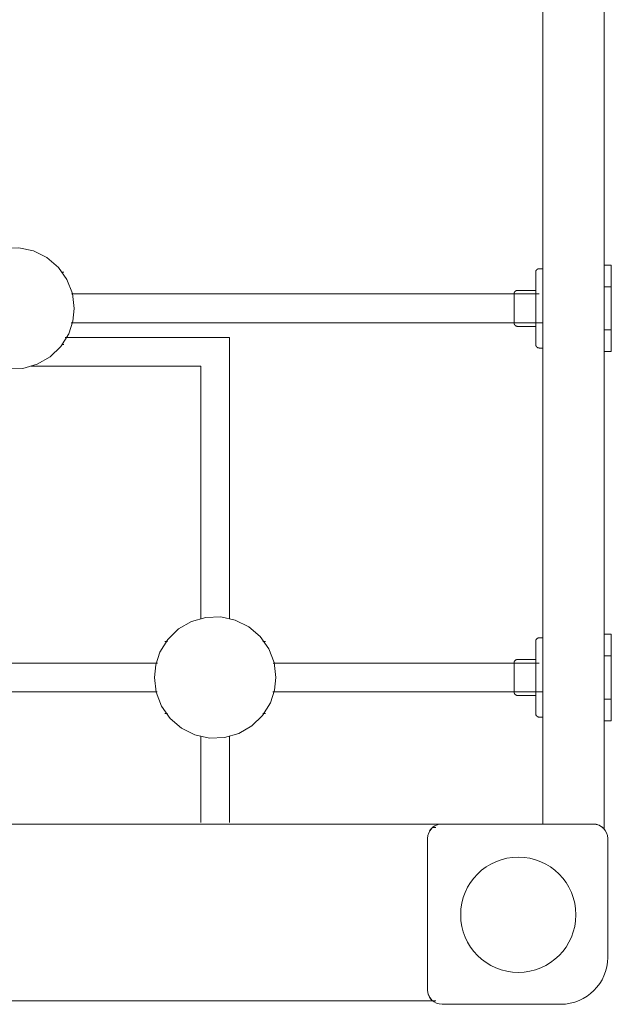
# Model space of a CAD drawing. Header units: inches. Extents: x -1 to 4727, y -3 to 1727.
# Tile 78 of 163: x 2738 to 2748, y 1375 to 1392. Entities that reach past the tile are written whole.
import ezdxf

# ---------------------------------------------------------------- set-up
doc = ezdxf.new("R2010")
doc.units = ezdxf.units.IN
doc.header["$LTSCALE"] = 42
doc.header["$MEASUREMENT"] = 0
doc.layers.get('0').update_dxf_attribs({"linetype": 'CONTINUOUS'})
doc.layers.add('I-FURN', color=8, linetype='CONTINUOUS')

# ---------------------------------------------------------------- blocks, each defined once
blk = doc.blocks.new('Game - Foosball Table - Default-3751008-FURNITURE PLAN - FLOOR 09 - EAST')
at = {"lineweight": 9}
for p, q in [((15.247, 15.125), (15.622, 15.125)), ((15.247, 15.125), (15.247, 15)), ((15.622, 15.125), (16.372, 15.125)), ((15.622, 15.125), (15.622, 15)), ((16.372, 15.125), (16.747, 15.125)), ((16.372, 15), (16.372, 15.125)), ((16.747, 15.125), (16.747, 15)), ((21.646, 15.125), (22.021, 15.125)), ((21.646, 15.125), (21.646, 15)), ((22.021, 15.125), (22.771, 15.125)), ((22.021, 15.125), (22.021, 15)), ((22.771, 15.125), (23.146, 15.125)), ((22.771, 15), (22.771, 15.125)), ((23.146, 15.125), (23.146, 15)), ((27.25, 15.062), (25.187, 15.062)), ((25.022, 15), (-25.022, 15)), ((24.937, 14.812), (24.937, 12.187)), ((28.062, 12.187), (28.062, 14.25)), ((-24.937, 13.937), (24.937, 13.937)), ((15.31, 13.937), (15.31, 13.875)), ((15.747, 13.875), (15.747, 5.755)), ((16.247, 5.753), (16.247, 13.937)), ((16.685, 13.875), (16.685, 13.937)), ((21.708, 13.937), (21.708, 13.875)), ((22.146, 13.875), (22.146, 9.255)), ((22.646, 9.253), (22.646, 13.937)), ((23.083, 13.875), (23.083, 13.937)), ((15.685, 13.813), (15.685, 13.5)), ((15.997, 13.813), (15.726, 13.813)), ((16.268, 13.813), (15.997, 13.813)), ((16.31, 13.5), (16.31, 13.813)), ((22.083, 13.813), (22.083, 13.5)), ((22.396, 13.813), (22.125, 13.813)), ((22.666, 13.813), (22.396, 13.813)), ((22.708, 13.5), (22.708, 13.813)), ((24.937, 12.187), (24.937, -12.187)), ((25, 12.025), (25, 12.079)), ((25, 12.079), (25, 12.025)), ((28, 12.022), (28, 12.079)), ((28, -12.022), (28, 12.022)), ((25.187, 11.937), (27.812, 11.937)), ((21.771, 9.125), (21.771, 9.077)), ((21.81, 9.125), (21.81, 9.125)), ((22.988, 9.125), (22.988, 9.125)), ((23.021, 9.077), (23.021, 9.125)), ((16.5, 5.649), (16.5, 8.5)), ((16.5, 8.5), (21.379, 8.5)), ((21.379, 8.5), (16.5, 8.5)), ((16.5, 8.5), (16.5, 5.649)), ((23.414, 8.5), (24.911, 8.5)), ((24.911, 8.5), (23.414, 8.5)), ((21.378, 8), (17, 8)), ((17, 8), (17, 5.057)), ((17, 5.057), (17, 8)), ((17, 8), (21.378, 8)), ((24.911, 8), (23.412, 8)), ((23.412, 8), (24.911, 8)), ((21.771, 7.423), (21.771, 7.375)), ((21.803, 7.375), (21.803, 7.375)), ((22.982, 7.375), (22.982, 7.375)), ((23.021, 7.375), (23.021, 7.423)), ((22.146, 7.247), (22.146, 1.005)), ((22.646, 1.003), (22.646, 7.245)), ((15.372, 5.625), (15.372, 5.593)), ((15.411, 5.625), (15.411, 5.625)), ((16.589, 5.625), (16.589, 5.625)), ((16.622, 5.593), (16.622, 5.625))]:
    blk.add_line(p, q, dxfattribs=at)
at = {"lineweight": 9, "flags": 128}
for points in [[(15.372, 13.813), (15.37, 13.813), (15.367, 13.813), (15.365, 13.813), (15.362, 13.813), (15.36, 13.814), (15.357, 13.814), (15.355, 13.815), (15.352, 13.816), (15.35, 13.817), (15.348, 13.817), (15.345, 13.818), (15.343, 13.82), (15.341, 13.821), (15.339, 13.822), (15.337, 13.823), (15.335, 13.825), (15.333, 13.826), (15.331, 13.828), (15.329, 13.83), (15.327, 13.831), (15.325, 13.833), (15.324, 13.835), (15.322, 13.837), (15.321, 13.839), (15.319, 13.841), (15.318, 13.843), (15.317, 13.846), (15.316, 13.848), (15.315, 13.85), (15.314, 13.852), (15.313, 13.855), (15.312, 13.857), (15.311, 13.859), (15.311, 13.862), (15.31, 13.864), (15.31, 13.867), (15.31, 13.869), (15.31, 13.872), (15.31, 13.874), (15.31, 13.875)], [(16.685, 13.875), (16.684, 13.873), (16.684, 13.87), (16.684, 13.868), (16.684, 13.865), (16.683, 13.863), (16.683, 13.86), (16.682, 13.858), (16.681, 13.855), (16.681, 13.853), (16.68, 13.851), (16.679, 13.848), (16.677, 13.846), (16.676, 13.844), (16.675, 13.842), (16.674, 13.84), (16.672, 13.838), (16.671, 13.836), (16.669, 13.834), (16.667, 13.832), (16.666, 13.83), (16.664, 13.828), (16.662, 13.827), (16.66, 13.825), (16.658, 13.824), (16.656, 13.822), (16.654, 13.821), (16.651, 13.82), (16.649, 13.819), (16.647, 13.818), (16.645, 13.817), (16.642, 13.816), (16.64, 13.815), (16.638, 13.814), (16.635, 13.814), (16.633, 13.813), (16.63, 13.813), (16.628, 13.813), (16.625, 13.813), (16.623, 13.813), (16.622, 13.813)], [(21.771, 13.813), (21.768, 13.813), (21.766, 13.813), (21.763, 13.813), (21.761, 13.813), (21.758, 13.814), (21.756, 13.814), (21.754, 13.815), (21.751, 13.816), (21.749, 13.817), (21.746, 13.817), (21.744, 13.818), (21.742, 13.82), (21.74, 13.821), (21.738, 13.822), (21.736, 13.823), (21.734, 13.825), (21.732, 13.826), (21.73, 13.828), (21.728, 13.83), (21.726, 13.831), (21.724, 13.833), (21.723, 13.835), (21.721, 13.837), (21.72, 13.839), (21.718, 13.841), (21.717, 13.843), (21.716, 13.846), (21.715, 13.848), (21.714, 13.85), (21.713, 13.852), (21.712, 13.855), (21.711, 13.857), (21.71, 13.859), (21.71, 13.862), (21.709, 13.864), (21.709, 13.867), (21.709, 13.869), (21.708, 13.872), (21.708, 13.874), (21.708, 13.875)], [(23.083, 13.875), (23.083, 13.873), (23.083, 13.87), (23.083, 13.868), (23.083, 13.865), (23.082, 13.863), (23.082, 13.86), (23.081, 13.858), (23.08, 13.855), (23.079, 13.853), (23.078, 13.851), (23.077, 13.848), (23.076, 13.846), (23.075, 13.844), (23.074, 13.842), (23.072, 13.84), (23.071, 13.838), (23.069, 13.836), (23.068, 13.834), (23.066, 13.832), (23.064, 13.83), (23.063, 13.828), (23.061, 13.827), (23.059, 13.825), (23.057, 13.824), (23.055, 13.822), (23.052, 13.821), (23.05, 13.82), (23.048, 13.819), (23.046, 13.818), (23.043, 13.817), (23.041, 13.816), (23.039, 13.815), (23.036, 13.814), (23.034, 13.814), (23.031, 13.813), (23.029, 13.813), (23.027, 13.813), (23.024, 13.813), (23.022, 13.813), (23.021, 13.813)], [(15.731, 13.813), (15.708, 13.813), (15.686, 13.813), (15.665, 13.813), (15.644, 13.813), (15.624, 13.813), (15.604, 13.813), (15.585, 13.813), (15.566, 13.813), (15.549, 13.813), (15.532, 13.813), (15.515, 13.813), (15.5, 13.813), (15.485, 13.813), (15.471, 13.813), (15.458, 13.813), (15.446, 13.813), (15.434, 13.813), (15.424, 13.813), (15.414, 13.813), (15.406, 13.813), (15.398, 13.813), (15.392, 13.813), (15.386, 13.813), (15.381, 13.813), (15.377, 13.813), (15.375, 13.813), (15.373, 13.813), (15.372, 13.813)], [(15.372, 13.813), (15.373, 13.813), (15.374, 13.813), (15.377, 13.813), (15.38, 13.813), (15.384, 13.813), (15.39, 13.813), (15.396, 13.813), (15.404, 13.813), (15.412, 13.813), (15.421, 13.813), (15.432, 13.813), (15.443, 13.813), (15.455, 13.813), (15.467, 13.813), (15.481, 13.813), (15.496, 13.813), (15.511, 13.813), (15.527, 13.813), (15.544, 13.813), (15.562, 13.813), (15.58, 13.813), (15.599, 13.813), (15.618, 13.813), (15.639, 13.813), (15.659, 13.813), (15.681, 13.813), (15.702, 13.813), (15.725, 13.813), (15.747, 13.813), (15.771, 13.813), (15.794, 13.813), (15.818, 13.813), (15.842, 13.813), (15.866, 13.813), (15.891, 13.813), (15.916, 13.813), (15.94, 13.813), (15.965, 13.813), (15.99, 13.813), (15.997, 13.813)], [(15.997, 13.813), (16.022, 13.813), (16.047, 13.813), (16.072, 13.813), (16.097, 13.813), (16.121, 13.813), (16.146, 13.813), (16.17, 13.813), (16.194, 13.813), (16.217, 13.813), (16.24, 13.813), (16.263, 13.813), (16.286, 13.813), (16.308, 13.813), (16.329, 13.813), (16.35, 13.813), (16.37, 13.813), (16.39, 13.813), (16.409, 13.813), (16.428, 13.813), (16.445, 13.813), (16.462, 13.813), (16.479, 13.813), (16.494, 13.813), (16.509, 13.813), (16.523, 13.813), (16.536, 13.813), (16.548, 13.813), (16.56, 13.813), (16.57, 13.813), (16.58, 13.813), (16.588, 13.813), (16.596, 13.813), (16.602, 13.813), (16.608, 13.813), (16.613, 13.813), (16.617, 13.813), (16.619, 13.813), (16.621, 13.813), (16.622, 13.813)], [(16.622, 13.813), (16.622, 13.813), (16.62, 13.813), (16.618, 13.813), (16.614, 13.813), (16.61, 13.813), (16.604, 13.813), (16.598, 13.813), (16.59, 13.813), (16.582, 13.813), (16.573, 13.813), (16.562, 13.813), (16.551, 13.813), (16.539, 13.813), (16.527, 13.813), (16.513, 13.813), (16.498, 13.813), (16.483, 13.813), (16.467, 13.813), (16.45, 13.813), (16.432, 13.813), (16.414, 13.813), (16.395, 13.813), (16.376, 13.813), (16.355, 13.813), (16.335, 13.813), (16.313, 13.813), (16.292, 13.813), (16.269, 13.813)], [(22.13, 13.813), (22.107, 13.813), (22.085, 13.813), (22.064, 13.813), (22.043, 13.813), (22.023, 13.813), (22.003, 13.813), (21.984, 13.813), (21.965, 13.813), (21.947, 13.813), (21.93, 13.813), (21.914, 13.813), (21.899, 13.813), (21.884, 13.813), (21.87, 13.813), (21.857, 13.813), (21.845, 13.813), (21.833, 13.813), (21.823, 13.813), (21.813, 13.813), (21.805, 13.813), (21.797, 13.813), (21.79, 13.813), (21.785, 13.813), (21.78, 13.813), (21.776, 13.813), (21.773, 13.813), (21.772, 13.813), (21.771, 13.813)], [(21.771, 13.813), (21.771, 13.813), (21.773, 13.813), (21.775, 13.813), (21.779, 13.813), (21.783, 13.813), (21.789, 13.813), (21.795, 13.813), (21.803, 13.813), (21.811, 13.813), (21.82, 13.813), (21.83, 13.813), (21.841, 13.813), (21.853, 13.813), (21.866, 13.813), (21.88, 13.813), (21.895, 13.813), (21.91, 13.813), (21.926, 13.813), (21.943, 13.813), (21.96, 13.813), (21.979, 13.813), (21.998, 13.813), (22.017, 13.813), (22.037, 13.813), (22.058, 13.813), (22.079, 13.813), (22.101, 13.813), (22.124, 13.813), (22.146, 13.813), (22.169, 13.813), (22.193, 13.813), (22.217, 13.813), (22.241, 13.813), (22.265, 13.813), (22.29, 13.813), (22.314, 13.813), (22.339, 13.813), (22.364, 13.813), (22.389, 13.813), (22.396, 13.813)], [(22.396, 13.813), (22.421, 13.813), (22.446, 13.813), (22.471, 13.813), (22.495, 13.813), (22.52, 13.813), (22.544, 13.813), (22.569, 13.813), (22.592, 13.813), (22.616, 13.813), (22.639, 13.813), (22.662, 13.813), (22.684, 13.813), (22.706, 13.813), (22.728, 13.813), (22.749, 13.813), (22.769, 13.813), (22.789, 13.813), (22.808, 13.813), (22.826, 13.813), (22.844, 13.813), (22.861, 13.813), (22.878, 13.813), (22.893, 13.813), (22.908, 13.813), (22.922, 13.813), (22.935, 13.813), (22.947, 13.813), (22.958, 13.813), (22.969, 13.813), (22.978, 13.813), (22.987, 13.813), (22.995, 13.813), (23.001, 13.813), (23.007, 13.813), (23.012, 13.813), (23.015, 13.813), (23.018, 13.813), (23.02, 13.813), (23.021, 13.813)], [(23.021, 13.813), (23.02, 13.813), (23.019, 13.813), (23.016, 13.813), (23.013, 13.813), (23.008, 13.813), (23.003, 13.813), (22.996, 13.813), (22.989, 13.813), (22.981, 13.813), (22.971, 13.813), (22.961, 13.813), (22.95, 13.813), (22.938, 13.813), (22.925, 13.813), (22.912, 13.813), (22.897, 13.813), (22.882, 13.813), (22.866, 13.813), (22.849, 13.813), (22.831, 13.813), (22.813, 13.813), (22.794, 13.813), (22.774, 13.813), (22.754, 13.813), (22.734, 13.813), (22.712, 13.813), (22.69, 13.813), (22.668, 13.813)], [(15.747, 13.438), (15.745, 13.438), (15.742, 13.438), (15.74, 13.438), (15.737, 13.438), (15.735, 13.439), (15.732, 13.439), (15.73, 13.44), (15.727, 13.441), (15.725, 13.442), (15.723, 13.442), (15.72, 13.443), (15.718, 13.445), (15.716, 13.446), (15.714, 13.447), (15.712, 13.448), (15.71, 13.45), (15.708, 13.451), (15.706, 13.453), (15.704, 13.455), (15.702, 13.456), (15.7, 13.458), (15.699, 13.46), (15.697, 13.462), (15.696, 13.464), (15.694, 13.466), (15.693, 13.468), (15.692, 13.471), (15.691, 13.473), (15.69, 13.475), (15.689, 13.477), (15.688, 13.48), (15.687, 13.482), (15.686, 13.484), (15.686, 13.487), (15.685, 13.489), (15.685, 13.492), (15.685, 13.494), (15.685, 13.497), (15.685, 13.499), (15.685, 13.5)], [(16.31, 13.5), (16.309, 13.498), (16.309, 13.495), (16.309, 13.493), (16.309, 13.49), (16.308, 13.488), (16.308, 13.485), (16.307, 13.483), (16.306, 13.48), (16.306, 13.478), (16.305, 13.476), (16.304, 13.473), (16.302, 13.471), (16.301, 13.469), (16.3, 13.467), (16.299, 13.465), (16.297, 13.463), (16.296, 13.461), (16.294, 13.459), (16.292, 13.457), (16.291, 13.455), (16.289, 13.453), (16.287, 13.452), (16.285, 13.45), (16.283, 13.449), (16.281, 13.447), (16.279, 13.446), (16.276, 13.445), (16.274, 13.444), (16.272, 13.443), (16.27, 13.442), (16.267, 13.441), (16.265, 13.44), (16.263, 13.439), (16.26, 13.439), (16.258, 13.438), (16.255, 13.438), (16.253, 13.438), (16.25, 13.438), (16.248, 13.438), (16.247, 13.438)], [(22.146, 13.438), (22.143, 13.438), (22.141, 13.438), (22.138, 13.438), (22.136, 13.438), (22.133, 13.439), (22.131, 13.439), (22.129, 13.44), (22.126, 13.441), (22.124, 13.442), (22.121, 13.442), (22.119, 13.443), (22.117, 13.445), (22.115, 13.446), (22.113, 13.447), (22.111, 13.448), (22.109, 13.45), (22.107, 13.451), (22.105, 13.453), (22.103, 13.455), (22.101, 13.456), (22.099, 13.458), (22.098, 13.46), (22.096, 13.462), (22.095, 13.464), (22.093, 13.466), (22.092, 13.468), (22.091, 13.471), (22.09, 13.473), (22.089, 13.475), (22.088, 13.477), (22.087, 13.48), (22.086, 13.482), (22.085, 13.484), (22.085, 13.487), (22.084, 13.489), (22.084, 13.492), (22.084, 13.494), (22.083, 13.497), (22.083, 13.499), (22.083, 13.5)], [(22.708, 13.5), (22.708, 13.498), (22.708, 13.495), (22.708, 13.493), (22.708, 13.49), (22.707, 13.488), (22.707, 13.485), (22.706, 13.483), (22.705, 13.48), (22.704, 13.478), (22.703, 13.476), (22.702, 13.473), (22.701, 13.471), (22.7, 13.469), (22.699, 13.467), (22.697, 13.465), (22.696, 13.463), (22.694, 13.461), (22.693, 13.459), (22.691, 13.457), (22.689, 13.455), (22.688, 13.453), (22.686, 13.452), (22.684, 13.45), (22.682, 13.449), (22.68, 13.447), (22.677, 13.446), (22.675, 13.445), (22.673, 13.444), (22.671, 13.443), (22.668, 13.442), (22.666, 13.441), (22.664, 13.44), (22.661, 13.439), (22.659, 13.439), (22.656, 13.438), (22.654, 13.438), (22.652, 13.438), (22.649, 13.438), (22.647, 13.438), (22.646, 13.438)], [(15.832, 13.438), (15.825, 13.438), (15.818, 13.438), (15.811, 13.438), (15.804, 13.438), (15.798, 13.438), (15.792, 13.438), (15.787, 13.438), (15.781, 13.438), (15.777, 13.438), (15.772, 13.438), (15.768, 13.438), (15.764, 13.438), (15.761, 13.438), (15.758, 13.438), (15.755, 13.438), (15.753, 13.438), (15.751, 13.438), (15.749, 13.438), (15.748, 13.438), (15.747, 13.438), (15.747, 13.438)], [(15.747, 13.438), (15.747, 13.438), (15.748, 13.438), (15.749, 13.438), (15.75, 13.438), (15.752, 13.438), (15.754, 13.438), (15.757, 13.438), (15.76, 13.438), (15.763, 13.438), (15.767, 13.438), (15.771, 13.438), (15.775, 13.438), (15.78, 13.438), (15.785, 13.438), (15.791, 13.438), (15.796, 13.438), (15.803, 13.438), (15.809, 13.438), (15.816, 13.438), (15.823, 13.438), (15.83, 13.438), (15.838, 13.438), (15.846, 13.438), (15.854, 13.438), (15.862, 13.438), (15.87, 13.438), (15.879, 13.438), (15.888, 13.438), (15.897, 13.438), (15.906, 13.438), (15.916, 13.438), (15.925, 13.438), (15.935, 13.438), (15.945, 13.438), (15.955, 13.438), (15.964, 13.438), (15.974, 13.438), (15.984, 13.438), (15.994, 13.438), (15.997, 13.438)], [(15.997, 13.438), (16.007, 13.438), (16.017, 13.438), (16.027, 13.438), (16.037, 13.438), (16.047, 13.438), (16.056, 13.438), (16.066, 13.438), (16.076, 13.438), (16.085, 13.438), (16.094, 13.438), (16.104, 13.438), (16.112, 13.438), (16.121, 13.438), (16.13, 13.438), (16.138, 13.438), (16.146, 13.438), (16.154, 13.438), (16.162, 13.438), (16.169, 13.438), (16.176, 13.438), (16.183, 13.438), (16.19, 13.438), (16.196, 13.438), (16.202, 13.438), (16.207, 13.438), (16.213, 13.438), (16.218, 13.438), (16.222, 13.438), (16.226, 13.438), (16.23, 13.438), (16.233, 13.438), (16.237, 13.438), (16.239, 13.438), (16.241, 13.438), (16.243, 13.438), (16.245, 13.438), (16.246, 13.438), (16.247, 13.438), (16.247, 13.438)], [(16.247, 13.438), (16.247, 13.438), (16.246, 13.438), (16.245, 13.438), (16.244, 13.438), (16.242, 13.438), (16.24, 13.438), (16.237, 13.438), (16.234, 13.438), (16.231, 13.438), (16.227, 13.438), (16.223, 13.438), (16.219, 13.438), (16.214, 13.438), (16.209, 13.438), (16.203, 13.438), (16.198, 13.438), (16.191, 13.438), (16.185, 13.438), (16.178, 13.438), (16.171, 13.438), (16.164, 13.438)], [(22.231, 13.438), (22.224, 13.438), (22.216, 13.438), (22.21, 13.438), (22.203, 13.438), (22.197, 13.438), (22.191, 13.438), (22.185, 13.438), (22.18, 13.438), (22.175, 13.438), (22.171, 13.438), (22.167, 13.438), (22.163, 13.438), (22.159, 13.438), (22.156, 13.438), (22.154, 13.438), (22.151, 13.438), (22.149, 13.438), (22.148, 13.438), (22.147, 13.438), (22.146, 13.438), (22.146, 13.438)], [(22.146, 13.438), (22.146, 13.438), (22.147, 13.438), (22.148, 13.438), (22.149, 13.438), (22.151, 13.438), (22.153, 13.438), (22.156, 13.438), (22.159, 13.438), (22.162, 13.438), (22.166, 13.438), (22.17, 13.438), (22.174, 13.438), (22.179, 13.438), (22.184, 13.438), (22.189, 13.438), (22.195, 13.438), (22.201, 13.438), (22.208, 13.438), (22.215, 13.438), (22.222, 13.438), (22.229, 13.438), (22.237, 13.438), (22.244, 13.438), (22.252, 13.438), (22.261, 13.438), (22.269, 13.438), (22.278, 13.438), (22.287, 13.438), (22.296, 13.438), (22.305, 13.438), (22.315, 13.438), (22.324, 13.438), (22.334, 13.438), (22.344, 13.438), (22.353, 13.438), (22.363, 13.438), (22.373, 13.438), (22.383, 13.438), (22.393, 13.438), (22.396, 13.438)], [(22.396, 13.438), (22.406, 13.438), (22.416, 13.438), (22.426, 13.438), (22.436, 13.438), (22.446, 13.438), (22.455, 13.438), (22.465, 13.438), (22.474, 13.438), (22.484, 13.438), (22.493, 13.438), (22.502, 13.438), (22.511, 13.438), (22.52, 13.438), (22.529, 13.438), (22.537, 13.438), (22.545, 13.438), (22.553, 13.438), (22.561, 13.438), (22.568, 13.438), (22.575, 13.438), (22.582, 13.438), (22.589, 13.438), (22.595, 13.438), (22.601, 13.438), (22.606, 13.438), (22.611, 13.438), (22.616, 13.438), (22.621, 13.438), (22.625, 13.438), (22.629, 13.438), (22.632, 13.438), (22.635, 13.438), (22.638, 13.438), (22.64, 13.438), (22.642, 13.438), (22.644, 13.438), (22.645, 13.438), (22.646, 13.438), (22.646, 13.438)], [(22.646, 13.438), (22.646, 13.438), (22.645, 13.438), (22.644, 13.438), (22.643, 13.438), (22.641, 13.438), (22.639, 13.438), (22.636, 13.438), (22.633, 13.438), (22.63, 13.438), (22.626, 13.438), (22.622, 13.438), (22.618, 13.438), (22.613, 13.438), (22.608, 13.438), (22.602, 13.438), (22.596, 13.438), (22.59, 13.438), (22.584, 13.438), (22.577, 13.438), (22.57, 13.438), (22.563, 13.438)], [(22.396, 9.304), (22.139, 9.272), (21.897, 9.179), (21.685, 9.029), (21.517, 8.832), (21.401, 8.6), (21.346, 8.346), (21.354, 8.087), (21.426, 7.838), (21.555, 7.613), (21.736, 7.428), (21.957, 7.291), (22.176, 7.219), (22.396, 7.196)], [(22.396, 7.196), (22.653, 7.228), (22.895, 7.321), (23.106, 7.471), (23.275, 7.668), (23.39, 7.9), (23.446, 8.154), (23.437, 8.413), (23.366, 8.662), (23.236, 8.887), (23.055, 9.072), (22.835, 9.209), (22.616, 9.281), (22.396, 9.304)], [(15.997, 5.804), (15.74, 5.772), (15.498, 5.679), (15.286, 5.529), (15.118, 5.332), (15.002, 5.1), (14.947, 4.846), (14.955, 4.587), (15.027, 4.338), (15.157, 4.113), (15.337, 3.928), (15.558, 3.791), (15.777, 3.719), (15.997, 3.696)], [(15.997, 3.696), (16.254, 3.728), (16.496, 3.821), (16.708, 3.971), (16.876, 4.168), (16.992, 4.4), (17.047, 4.654), (17.039, 4.913), (16.967, 5.162), (16.837, 5.387), (16.657, 5.572), (16.436, 5.709), (16.217, 5.781), (15.997, 5.804)]]:
    blk.add_lwpolyline(points, dxfattribs=at)
at = {"lineweight": 9}
for centre, radius, start, end in [((25.187, 14.812), 0.25, 90, 180), ((27.25, 14.25), 0.812, 360, 90), ((25.187, 14.812), 0.25, 131.4096, 180), ((26.511, 13.511), 1, 0, 180), ((26.511, 13.511), 1, 180, 0), ((25.187, 12.187), 0.25, 180, 270), ((25.187, 12.187), 0.25, 180, 240), ((27.812, 12.187), 0.25, 270, 0), ((27.812, 12.187), 0.25, 282.1476, 318.5904)]:
    blk.add_arc(centre, radius, start, end, dxfattribs=at)

msp = doc.modelspace()

# ---------------------------------------------------------------- block references
at = {"layer": 'I-FURN', "rotation": 269.9999999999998}
msp.add_blockref('Game - Foosball Table - Default-3751008-FURNITURE PLAN - FLOOR 09 - EAST', (2732.687, 1402.875), dxfattribs=at)

doc.saveas('drawing.dxf')
